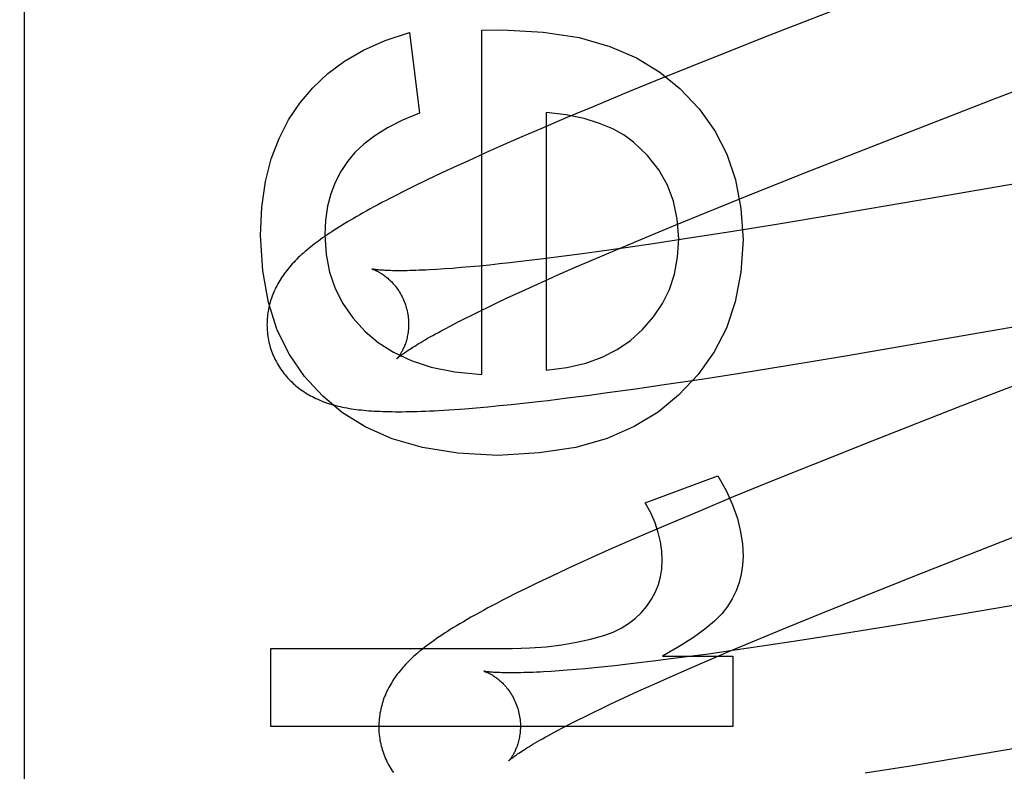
# Model space of a CAD drawing. Header units: inches. Extents: x 0 to 227, y 0 to 147.
# Tile 34 of 83: x 78.022 to 78.161, y 74.659 to 74.765. Entities that reach past the tile are written whole.
import ezdxf

# ---------------------------------------------------------------- set-up
doc = ezdxf.new("R2010")
doc.units = ezdxf.units.IN
doc.header["$LTSCALE"] = 12.466667
doc.header["$MEASUREMENT"] = 0
doc.linetypes.add('HIDDEN', pattern=[0.2, 0.1, -0.1])
doc.layers.add('DEFAULT_2', color=8, linetype='HIDDEN')

msp = doc.modelspace()

# ---------------------------------------------------------------- linework, layer by layer
at = {"layer": 'DEFAULT_2', "color": 8, "linetype": 'HIDDEN'}
for p, q in [((78.02228, 71.58602), (78.02228, 77.08652)), ((78.14079, 74.76799), (78.1275, 74.76278)), ((78.07664, 74.76319), (78.07806, 74.75177)), ((78.08683, 74.76349), (78.08978, 74.76355)), ((78.08683, 74.71487), (78.08683, 74.76349)), ((78.1275, 74.76278), (78.1189, 74.75936)), ((78.15957, 74.75393), (78.18171, 74.7625)), ((78.1189, 74.75936), (78.11263, 74.75684)), ((78.11263, 74.75684), (78.10757, 74.75477)), ((78.10757, 74.75477), (78.10266, 74.75274)), ((78.144, 74.74788), (78.15957, 74.75393)), ((78.09592, 74.75189), (78.09592, 74.71548)), ((78.10266, 74.75274), (78.09886, 74.75115)), ((78.09886, 74.75115), (78.09518, 74.74958)), ((78.09518, 74.74958), (78.0925, 74.74843)), ((78.0899, 74.74729), (78.08738, 74.74617)), ((78.0925, 74.74843), (78.0899, 74.74729)), ((78.13316, 74.74362), (78.144, 74.74788)), ((78.19966, 74.74834), (78.14848, 74.73944)), ((78.08738, 74.74617), (78.08494, 74.74506)), ((78.08494, 74.74506), (78.08336, 74.74434)), ((78.08181, 74.74362), (78.0803, 74.74291)), ((78.08336, 74.74434), (78.08181, 74.74362)), ((78.12479, 74.74028), (78.13316, 74.74362)), ((78.07884, 74.74221), (78.0774, 74.74151)), ((78.0803, 74.74291), (78.07884, 74.74221)), ((78.07599, 74.74081), (78.07461, 74.74011)), ((78.0774, 74.74151), (78.07599, 74.74081)), ((78.11876, 74.73785), (78.12479, 74.74028)), ((78.14848, 74.73944), (78.13688, 74.73747)), ((78.11392, 74.73587), (78.11876, 74.73785)), ((78.13688, 74.73747), (78.12788, 74.73598)), ((78.10928, 74.73394), (78.11392, 74.73587)), ((78.12137, 74.73493), (78.11612, 74.73411)), ((78.12788, 74.73598), (78.12137, 74.73493)), ((78.10572, 74.73244), (78.10928, 74.73394)), ((78.11105, 74.73334), (78.10715, 74.73277)), ((78.11612, 74.73411), (78.11105, 74.73334)), ((78.1034, 74.73224), (78.10069, 74.73186)), ((78.1023, 74.73098), (78.10572, 74.73244)), ((78.10715, 74.73277), (78.1034, 74.73224)), ((78.09081, 74.73064), (78.08933, 74.73048)), ((78.09312, 74.73091), (78.09081, 74.73064)), ((78.09554, 74.7312), (78.09312, 74.73091)), ((78.09807, 74.73152), (78.09554, 74.7312)), ((78.10069, 74.73186), (78.09807, 74.73152)), ((78.09984, 74.72991), (78.1023, 74.73098)), ((78.08155, 74.72978), (78.08045, 74.72971)), ((78.08271, 74.72986), (78.08155, 74.72978)), ((78.08392, 74.72996), (78.08271, 74.72986)), ((78.08519, 74.73007), (78.08392, 74.72996)), ((78.08652, 74.73019), (78.08519, 74.73007)), ((78.0879, 74.73033), (78.08652, 74.73019)), ((78.08933, 74.73048), (78.0879, 74.73033)), ((78.09748, 74.72888), (78.09984, 74.72991)), ((78.09305, 74.72689), (78.09522, 74.72787)), ((78.09522, 74.72787), (78.09748, 74.72888)), ((78.13792, 74.71746), (78.20408, 74.7289)), ((78.09167, 74.72625), (78.09305, 74.72689)), ((78.08782, 74.72444), (78.08905, 74.72503)), ((78.08905, 74.72503), (78.09034, 74.72563)), ((78.09034, 74.72563), (78.09167, 74.72625)), ((78.08551, 74.72331), (78.08664, 74.72387)), ((78.08664, 74.72387), (78.08782, 74.72444)), ((78.08245, 74.72176), (78.08342, 74.72226)), ((78.08342, 74.72226), (78.08443, 74.72278)), ((78.08443, 74.72278), (78.08551, 74.72331)), ((78.08155, 74.72128), (78.08245, 74.72176)), ((78.12992, 74.71614), (78.13792, 74.71746)), ((78.12325, 74.71508), (78.12992, 74.71614)), ((78.1126, 74.71345), (78.11784, 74.71423)), ((78.11784, 74.71423), (78.12325, 74.71508)), ((78.10458, 74.71231), (78.10853, 74.71286)), ((78.10853, 74.71286), (78.1126, 74.71345)), ((78.09439, 74.71102), (78.09616, 74.71122)), ((78.09616, 74.71122), (78.09889, 74.71156)), ((78.09889, 74.71156), (78.1017, 74.71192)), ((78.1017, 74.71192), (78.10458, 74.71231)), ((78.08445, 74.71003), (78.08604, 74.71016)), ((78.08604, 74.71016), (78.08767, 74.71031)), ((78.08767, 74.71031), (78.08931, 74.71047)), ((78.08931, 74.71047), (78.09097, 74.71064)), ((78.09097, 74.71064), (78.09267, 74.71082)), ((78.09267, 74.71082), (78.09439, 74.71102)), ((78.15447, 74.71038), (78.14228, 74.70559)), ((78.14228, 74.70559), (78.13366, 74.70216)), ((78.13366, 74.70216), (78.12741, 74.69964)), ((78.10992, 74.69676), (78.12017, 74.70057)), ((78.12741, 74.69964), (78.12235, 74.69757)), ((78.12235, 74.69757), (78.11746, 74.69554)), ((78.16019, 74.69125), (78.17581, 74.69731)), ((78.11746, 74.69554), (78.11367, 74.69394)), ((78.11367, 74.69394), (78.11001, 74.69238)), ((78.11001, 74.69238), (78.10735, 74.69122)), ((78.10735, 74.69122), (78.10477, 74.69009)), ((78.14931, 74.68697), (78.16019, 74.69125)), ((78.10227, 74.68897), (78.10064, 74.68823)), ((78.10477, 74.69009), (78.10227, 74.68897)), ((78.09906, 74.68751), (78.09751, 74.68678)), ((78.10064, 74.68823), (78.09906, 74.68751)), ((78.096, 74.68607), (78.09452, 74.68536)), ((78.09751, 74.68678), (78.096, 74.68607)), ((78.14091, 74.68362), (78.14931, 74.68697)), ((78.09308, 74.68466), (78.09168, 74.68397)), ((78.09452, 74.68536), (78.09308, 74.68466)), ((78.09168, 74.68397), (78.09032, 74.68328)), ((78.13485, 74.68118), (78.14091, 74.68362)), ((78.16599, 74.68295), (78.15439, 74.68097)), ((78.12999, 74.67919), (78.13485, 74.68118)), ((78.15439, 74.68097), (78.14537, 74.67946)), ((78.12532, 74.67725), (78.12999, 74.67919)), ((78.14537, 74.67946), (78.13775, 74.67823)), ((78.13775, 74.67823), (78.13146, 74.67725)), ((78.12174, 74.67575), (78.12532, 74.67725)), ((78.12643, 74.67649), (78.12256, 74.67592)), ((78.13146, 74.67725), (78.12643, 74.67649)), ((78.05706, 74.66514), (78.05706, 74.67619)), ((78.05706, 74.67619), (78.09119, 74.67619)), ((78.11237, 74.67509), (78.12226, 74.67509)), ((78.11614, 74.67503), (78.11354, 74.67469)), ((78.11883, 74.67539), (78.11614, 74.67503)), ((78.11831, 74.67428), (78.12174, 74.67575)), ((78.12256, 74.67592), (78.11883, 74.67539)), ((78.12226, 74.67509), (78.12226, 74.66514)), ((78.10416, 74.67359), (78.10277, 74.67345)), ((78.1056, 74.67374), (78.10416, 74.67359)), ((78.1071, 74.67391), (78.1056, 74.67374)), ((78.10864, 74.67408), (78.1071, 74.67391)), ((78.11104, 74.67437), (78.10864, 74.67408)), ((78.11354, 74.67469), (78.11104, 74.67437)), ((78.11584, 74.67321), (78.11831, 74.67428)), ((78.09774, 74.67302), (78.09663, 74.67294)), ((78.09891, 74.67311), (78.09774, 74.67302)), ((78.10014, 74.67321), (78.09891, 74.67311)), ((78.10143, 74.67332), (78.10014, 74.67321)), ((78.10277, 74.67345), (78.10143, 74.67332)), ((78.11118, 74.67115), (78.11346, 74.67217)), ((78.11346, 74.67217), (78.11584, 74.67321)), ((78.10901, 74.67017), (78.11118, 74.67115)), ((78.10627, 74.66891), (78.10761, 74.66953)), ((78.10761, 74.66953), (78.10901, 74.67017)), ((78.15684, 74.66119), (78.21173, 74.67072)), ((78.10374, 74.66771), (78.10498, 74.6683)), ((78.10498, 74.6683), (78.10627, 74.66891)), ((78.10033, 74.66604), (78.10141, 74.66658)), ((78.10141, 74.66658), (78.10255, 74.66713)), ((78.10255, 74.66713), (78.10374, 74.66771)), ((78.09833, 74.66501), (78.0993, 74.66551)), ((78.0993, 74.66551), (78.10033, 74.66604)), ((78.12226, 74.66514), (78.05706, 74.66514)), ((78.09742, 74.66453), (78.09833, 74.66501)), ((78.14766, 74.65967), (78.15684, 74.66119)), ((78.14096, 74.65859), (78.14766, 74.65967))]:
    msp.add_line(p, q, dxfattribs=at)
for points in [[(78.06113, 74.75317), (78.06298, 74.75537), (78.0651, 74.75736), (78.06746, 74.75913), (78.07013, 74.76068), (78.0732, 74.76204), (78.07664, 74.76319)], [(78.08978, 74.76355), (78.09551, 74.76323), (78.10057, 74.76245), (78.10491, 74.76121), (78.10866, 74.75957), (78.11198, 74.75759), (78.11481, 74.75525)], [(78.11481, 74.75525), (78.11751, 74.75237), (78.11972, 74.74926), (78.12143, 74.74597), (78.12266, 74.74237), (78.12343, 74.73833), (78.12373, 74.7339)], [(78.05559, 74.73452), (78.05579, 74.73851), (78.0563, 74.74213), (78.05711, 74.74533), (78.05821, 74.7482), (78.05954, 74.75082), (78.06113, 74.75317)], [(78.07806, 74.75177), (78.07564, 74.75077), (78.07352, 74.74971), (78.07171, 74.74858), (78.07018, 74.74741), (78.06889, 74.7462), (78.06786, 74.74496)], [(78.10825, 74.7477), (78.10693, 74.74868), (78.10533, 74.74956), (78.10346, 74.75034), (78.10129, 74.751), (78.09877, 74.75152), (78.09592, 74.75189)], [(78.11465, 74.73402), (78.11444, 74.73679), (78.11391, 74.73934), (78.11305, 74.74163), (78.11184, 74.74375), (78.11024, 74.74578), (78.10825, 74.7477)], [(78.06786, 74.74496), (78.06692, 74.74353), (78.06613, 74.742), (78.06551, 74.74038), (78.06506, 74.73862), (78.06478, 74.73668), (78.06467, 74.73458)], [(78.07461, 74.74011), (78.07396, 74.73978), (78.07333, 74.73945), (78.07273, 74.73914), (78.07216, 74.73883), (78.07161, 74.73854), (78.07108, 74.73825), (78.07058, 74.73797), (78.07009, 74.7377), (78.06962, 74.73744), (78.06917, 74.73718), (78.06873, 74.73692), (78.0683, 74.73667), (78.06789, 74.73643), (78.06749, 74.73619), (78.0671, 74.73595), (78.06673, 74.73572), (78.06636, 74.73549), (78.06601, 74.73526), (78.06566, 74.73503), (78.06532, 74.73481), (78.065, 74.73459), (78.06468, 74.73437), (78.06436, 74.73415), (78.06406, 74.73394), (78.06377, 74.73372), (78.06348, 74.73351), (78.0632, 74.7333), (78.06292, 74.73308), (78.06265, 74.73287), (78.06239, 74.73266), (78.06213, 74.73244), (78.06188, 74.73223)], [(78.06437, 74.7118), (78.0618, 74.71458), (78.05966, 74.71771), (78.05796, 74.72114), (78.0567, 74.72502), (78.05591, 74.7295), (78.05559, 74.73452)], [(78.06467, 74.73458), (78.06486, 74.73183), (78.06534, 74.7293), (78.06611, 74.72701), (78.0672, 74.72488), (78.06862, 74.72285), (78.07037, 74.72093)], [(78.10953, 74.72121), (78.11108, 74.72299), (78.11235, 74.72489), (78.11333, 74.72689), (78.11404, 74.72905), (78.11448, 74.73144), (78.11465, 74.73402)], [(78.12373, 74.7339), (78.12342, 74.72931), (78.12263, 74.72514), (78.12137, 74.72143), (78.11963, 74.71806), (78.11738, 74.71488), (78.11463, 74.71194)], [(78.06188, 74.73223), (78.06164, 74.73202), (78.0614, 74.7318), (78.06116, 74.73158), (78.06093, 74.73137), (78.06071, 74.73115), (78.06049, 74.73093), (78.06028, 74.7307), (78.06007, 74.73048), (78.05987, 74.73025), (78.05967, 74.73003), (78.05948, 74.7298), (78.0593, 74.72957), (78.05912, 74.72934), (78.05895, 74.7291), (78.05878, 74.72887), (78.05862, 74.72863), (78.05846, 74.72839), (78.05831, 74.72815), (78.05816, 74.7279), (78.05802, 74.72765), (78.05789, 74.72741), (78.05776, 74.72716), (78.05764, 74.72691), (78.05753, 74.72666), (78.05742, 74.72641), (78.05732, 74.72616), (78.05722, 74.72591), (78.05713, 74.72566), (78.05705, 74.7254), (78.05697, 74.72514), (78.0569, 74.72488), (78.05683, 74.72462), (78.05677, 74.72436), (78.05672, 74.72409), (78.05667, 74.72383), (78.05662, 74.72356), (78.05659, 74.72329), (78.05656, 74.72302), (78.05653, 74.72274), (78.05652, 74.72247), (78.05651, 74.72219), (78.0565, 74.72192), (78.05651, 74.72164), (78.05652, 74.72136), (78.05653, 74.72109), (78.05656, 74.72081), (78.05659, 74.72053), (78.05663, 74.72026), (78.05667, 74.71998), (78.05672, 74.71971), (78.05678, 74.71943), (78.05685, 74.71916), (78.05691, 74.71893)], [(78.07134, 74.72975), (78.07133, 74.72976), (78.07131, 74.72976), (78.07131, 74.72976), (78.07132, 74.72976), (78.07133, 74.72975), (78.07135, 74.72975), (78.07138, 74.72974), (78.07142, 74.72973), (78.07146, 74.72971), (78.07151, 74.7297), (78.07156, 74.72968), (78.07163, 74.72965), (78.07169, 74.72963), (78.07176, 74.7296), (78.07184, 74.72956), (78.07192, 74.72953), (78.07201, 74.72949), (78.0721, 74.72944), (78.07219, 74.7294), (78.07229, 74.72934), (78.07239, 74.72929), (78.07249, 74.72923), (78.0726, 74.72916), (78.07271, 74.72909), (78.07282, 74.72902), (78.07294, 74.72894), (78.07306, 74.72885), (78.07318, 74.72877), (78.0733, 74.72867), (78.07342, 74.72857), (78.07355, 74.72846), (78.07368, 74.72835), (78.07381, 74.72823), (78.07394, 74.72811), (78.07407, 74.72798), (78.0742, 74.72784), (78.07433, 74.72769), (78.07447, 74.72754), (78.0746, 74.72738), (78.07473, 74.72721), (78.07486, 74.72704), (78.07498, 74.72686), (78.07511, 74.72667), (78.07523, 74.72648), (78.07535, 74.72628), (78.07546, 74.72607), (78.07557, 74.72586), (78.07568, 74.72565), (78.07578, 74.72542), (78.07587, 74.7252), (78.07596, 74.72497), (78.07604, 74.72473), (78.07612, 74.7245), (78.07618, 74.72429)], [(78.08045, 74.72971), (78.07941, 74.72965), (78.07892, 74.72962), (78.07844, 74.7296), (78.07797, 74.72958), (78.07753, 74.72956), (78.07709, 74.72955), (78.07668, 74.72954), (78.07628, 74.72953), (78.07589, 74.72952), (78.07552, 74.72952), (78.07517, 74.72952), (78.07484, 74.72952), (78.07452, 74.72952), (78.07421, 74.72953), (78.07393, 74.72954), (78.07366, 74.72954), (78.0734, 74.72955), (78.07316, 74.72957), (78.07294, 74.72958), (78.07274, 74.72959), (78.07255, 74.7296), (78.07237, 74.72962), (78.07221, 74.72963), (78.07207, 74.72965), (78.07193, 74.72966), (78.07182, 74.72968), (78.07171, 74.72969), (78.07162, 74.7297), (78.07154, 74.72972), (78.07148, 74.72973), (78.07142, 74.72974), (78.07138, 74.72974), (78.07135, 74.72975), (78.07134, 74.72975)], [(78.19547, 74.72627), (78.17695, 74.7191), (78.15447, 74.71038)], [(78.07618, 74.72429), (78.07623, 74.72408), (78.07629, 74.72384), (78.07634, 74.72359), (78.07638, 74.72335), (78.07642, 74.72311), (78.07645, 74.72287), (78.07647, 74.72263), (78.07648, 74.7224), (78.07649, 74.72216), (78.0765, 74.72193), (78.07649, 74.7217), (78.07648, 74.72148), (78.07647, 74.72126), (78.07645, 74.72105), (78.07642, 74.72084), (78.07639, 74.72063), (78.07636, 74.72044), (78.07632, 74.72024), (78.07628, 74.72006), (78.07624, 74.71988), (78.07619, 74.7197), (78.07614, 74.71953), (78.07609, 74.71937), (78.07604, 74.71922), (78.07598, 74.71907), (78.07593, 74.71892), (78.07587, 74.71878), (78.07581, 74.71865), (78.07575, 74.71852), (78.0757, 74.7184), (78.07564, 74.71828), (78.07558, 74.71817), (78.07552, 74.71807), (78.07546, 74.71797), (78.07541, 74.71787), (78.07535, 74.71778), (78.0753, 74.7177), (78.07525, 74.71762), (78.0752, 74.71754), (78.07515, 74.71747), (78.0751, 74.71741), (78.07506, 74.71735), (78.07502, 74.7173), (78.07498, 74.71725), (78.07494, 74.71721), (78.07491, 74.71718), (78.07489, 74.71715), (78.07487, 74.71713), (78.07485, 74.71711), (78.07484, 74.7171), (78.07483, 74.71709)], [(78.07037, 74.72093), (78.0722, 74.71937), (78.07437, 74.71801), (78.07685, 74.71685), (78.07971, 74.71592), (78.08305, 74.71526), (78.08683, 74.71487)], [(78.07484, 74.71709), (78.07484, 74.7171), (78.07486, 74.71711), (78.07488, 74.71713), (78.07491, 74.71716), (78.07495, 74.71719), (78.075, 74.71724), (78.07506, 74.71728), (78.07512, 74.71734), (78.0752, 74.7174), (78.07529, 74.71747), (78.07539, 74.71755), (78.07551, 74.71764), (78.07563, 74.71773), (78.07577, 74.71783), (78.07592, 74.71794), (78.07609, 74.71805), (78.07627, 74.71817), (78.07646, 74.7183), (78.07667, 74.71844), (78.07689, 74.71859), (78.07712, 74.71874), (78.07738, 74.71889), (78.07764, 74.71906), (78.07792, 74.71923), (78.07822, 74.71941), (78.07853, 74.71959), (78.07885, 74.71978), (78.07919, 74.71998), (78.07955, 74.72018), (78.07992, 74.72039), (78.08031, 74.7206), (78.08071, 74.72082), (78.08112, 74.72105), (78.08155, 74.72128)], [(78.09592, 74.71548), (78.09886, 74.71585), (78.10151, 74.71645), (78.10384, 74.7173), (78.10593, 74.71838), (78.10783, 74.71968), (78.10953, 74.72121)], [(78.05691, 74.71893), (78.05697, 74.7187), (78.05706, 74.71843), (78.05715, 74.71817), (78.05725, 74.71791), (78.05735, 74.71765), (78.05746, 74.71739), (78.05758, 74.71714), (78.0577, 74.71688), (78.05783, 74.71664), (78.05797, 74.71639), (78.05811, 74.71615), (78.05825, 74.71592), (78.05841, 74.71569), (78.05856, 74.71546), (78.05873, 74.71524), (78.05889, 74.71502), (78.05907, 74.7148), (78.05924, 74.7146), (78.05942, 74.71439), (78.05961, 74.71419), (78.0598, 74.714), (78.05999, 74.71381), (78.06019, 74.71362), (78.06039, 74.71344), (78.0606, 74.71327), (78.0608, 74.7131), (78.06102, 74.71293), (78.06124, 74.71277), (78.06146, 74.71261), (78.06169, 74.71246), (78.06192, 74.7123), (78.06216, 74.71216), (78.0624, 74.71201), (78.06265, 74.71187), (78.06291, 74.71174), (78.06316, 74.71161), (78.06342, 74.71149), (78.06369, 74.71137), (78.06395, 74.71125), (78.06422, 74.71114), (78.0645, 74.71103), (78.06478, 74.71093), (78.06506, 74.71084), (78.06535, 74.71074), (78.06564, 74.71065), (78.06593, 74.71057), (78.06623, 74.71049), (78.06654, 74.71041), (78.06684, 74.71034), (78.06715, 74.71027), (78.06747, 74.71021), (78.06779, 74.71015), (78.06811, 74.71009), (78.06844, 74.71004), (78.06877, 74.70999), (78.06911, 74.70994), (78.06945, 74.7099), (78.0698, 74.70986), (78.07016, 74.70982), (78.07052, 74.70979), (78.07089, 74.70976), (78.07127, 74.70973), (78.07165, 74.70971), (78.07205, 74.70968), (78.07245, 74.70967), (78.07287, 74.70965), (78.07329, 74.70964), (78.07372, 74.70962), (78.07417, 74.70962), (78.07463, 74.70961), (78.0751, 74.70961), (78.07559, 74.70961), (78.07609, 74.70962), (78.07661, 74.70962), (78.07714, 74.70964), (78.0777, 74.70965), (78.07827, 74.70967), (78.07887, 74.70969), (78.07948, 74.70972), (78.08012, 74.70975), (78.08078, 74.70979), (78.08147, 74.70983), (78.08218, 74.70987), (78.08292, 74.70992), (78.08445, 74.71003)], [(78.08911, 74.70345), (78.08345, 74.70378), (78.07846, 74.70455), (78.07418, 74.70579), (78.07048, 74.70744), (78.06719, 74.70944), (78.06437, 74.7118)], [(78.11463, 74.71194), (78.11174, 74.70955), (78.10836, 74.70753), (78.10453, 74.70585), (78.1001, 74.70458), (78.09495, 74.70379), (78.08911, 74.70345)], [(78.12017, 74.70057), (78.12132, 74.69847), (78.12224, 74.69645), (78.12292, 74.69452), (78.12338, 74.69267), (78.12365, 74.6909), (78.12373, 74.68921)], [(78.11231, 74.68866), (78.11226, 74.68993), (78.11207, 74.69123), (78.11176, 74.69255), (78.11131, 74.69391), (78.11069, 74.69531), (78.10992, 74.69676)], [(78.12373, 74.68921), (78.12367, 74.68792), (78.12348, 74.68667), (78.12318, 74.68548), (78.12275, 74.68433), (78.1222, 74.68319), (78.12152, 74.68209)], [(78.11012, 74.68214), (78.1108, 74.68314), (78.11135, 74.68416), (78.11177, 74.6852), (78.11206, 74.68628), (78.11225, 74.68744), (78.11231, 74.68866)], [(78.09032, 74.68328), (78.08965, 74.68293), (78.08899, 74.68259), (78.08833, 74.68225), (78.08769, 74.6819), (78.08706, 74.68156), (78.08645, 74.68123), (78.08586, 74.6809), (78.08529, 74.68058), (78.08475, 74.68027), (78.08423, 74.67996), (78.08374, 74.67967), (78.08327, 74.67939), (78.08282, 74.67912), (78.08239, 74.67885), (78.08197, 74.67858), (78.08157, 74.67832), (78.08119, 74.67807), (78.08081, 74.67782), (78.08045, 74.67757), (78.0801, 74.67732), (78.07976, 74.67708), (78.07943, 74.67684), (78.07912, 74.67661), (78.07881, 74.67637), (78.07852, 74.67614), (78.07823, 74.67591), (78.07796, 74.67568), (78.0777, 74.67546)], [(78.10409, 74.67803), (78.10537, 74.6785), (78.10653, 74.67905), (78.10756, 74.67968), (78.10848, 74.6804), (78.10934, 74.68122), (78.11012, 74.68214)], [(78.12152, 74.68209), (78.12075, 74.68109), (78.11969, 74.68003), (78.11835, 74.67891), (78.11671, 74.67771), (78.11471, 74.67644), (78.11237, 74.67509)], [(78.09119, 74.67619), (78.09362, 74.67625), (78.09593, 74.67642), (78.09813, 74.67668), (78.10021, 74.67705), (78.1022, 74.67749), (78.10409, 74.67803)], [(78.0777, 74.67546), (78.07744, 74.67524), (78.07719, 74.67502), (78.07696, 74.6748), (78.07673, 74.67458), (78.07651, 74.67436), (78.07629, 74.67414), (78.07608, 74.67392), (78.07588, 74.6737), (78.07568, 74.67348), (78.07548, 74.67326), (78.0753, 74.67303), (78.07511, 74.6728), (78.07494, 74.67258), (78.07476, 74.67234), (78.07459, 74.67211), (78.07443, 74.67187), (78.07427, 74.67163), (78.07412, 74.67139), (78.07397, 74.67114), (78.07383, 74.6709), (78.0737, 74.67065), (78.07357, 74.6704), (78.07345, 74.67015), (78.07333, 74.6699), (78.07322, 74.66965), (78.07312, 74.6694), (78.07302, 74.66914), (78.07293, 74.66889), (78.07285, 74.66863), (78.07277, 74.66837), (78.0727, 74.66811), (78.07263, 74.66785), (78.07257, 74.66759), (78.07251, 74.66733), (78.07246, 74.66706), (78.07242, 74.66679), (78.07238, 74.66652), (78.07235, 74.66624), (78.07233, 74.66597), (78.07231, 74.66569), (78.0723, 74.66542), (78.07229, 74.66514), (78.0723, 74.66486), (78.07231, 74.66458), (78.07232, 74.66431), (78.07235, 74.66403), (78.07238, 74.66375), (78.07242, 74.66347), (78.07246, 74.66319), (78.07251, 74.66292), (78.07257, 74.66264), (78.07264, 74.66237), (78.0727, 74.66214)], [(78.08713, 74.67296), (78.08712, 74.67296), (78.0871, 74.67297), (78.08711, 74.67297), (78.08712, 74.67296), (78.08715, 74.67296), (78.08718, 74.67295), (78.08721, 74.67294), (78.08726, 74.67292), (78.08731, 74.6729), (78.08736, 74.67288), (78.08742, 74.67286), (78.08749, 74.67283), (78.08756, 74.6728), (78.08764, 74.67277), (78.08772, 74.67273), (78.08781, 74.67269), (78.0879, 74.67265), (78.08799, 74.6726), (78.08809, 74.67255), (78.08819, 74.67249), (78.08829, 74.67243), (78.0884, 74.67236), (78.08851, 74.67229), (78.08862, 74.67222), (78.08874, 74.67214), (78.08886, 74.67206), (78.08898, 74.67197), (78.0891, 74.67187), (78.08922, 74.67177), (78.08935, 74.67166), (78.08948, 74.67155), (78.08961, 74.67143), (78.08974, 74.67131), (78.08987, 74.67118), (78.09, 74.67104), (78.09013, 74.67089), (78.09026, 74.67074), (78.09039, 74.67058), (78.09052, 74.67041), (78.09065, 74.67024), (78.09078, 74.67006), (78.0909, 74.66987), (78.09102, 74.66968), (78.09114, 74.66948), (78.09125, 74.66928), (78.09136, 74.66907), (78.09147, 74.66885), (78.09157, 74.66863), (78.09166, 74.6684), (78.09175, 74.66817), (78.09183, 74.66794), (78.09191, 74.6677), (78.09197, 74.6675)], [(78.09663, 74.67294), (78.09557, 74.67288), (78.09506, 74.67285), (78.09458, 74.67282), (78.0941, 74.6728), (78.09364, 74.67278), (78.0932, 74.67277), (78.09277, 74.67276), (78.09236, 74.67275), (78.09197, 74.67274), (78.09159, 74.67273), (78.09122, 74.67273), (78.09088, 74.67273), (78.09055, 74.67273), (78.09023, 74.67273), (78.08994, 74.67274), (78.08965, 74.67275), (78.08939, 74.67276), (78.08914, 74.67277), (78.0889, 74.67278), (78.08869, 74.67279), (78.08848, 74.6728), (78.0883, 74.67282), (78.08813, 74.67283), (78.08797, 74.67285), (78.08783, 74.67286), (78.0877, 74.67287), (78.08759, 74.67289), (78.08748, 74.6729), (78.0874, 74.67291), (78.08732, 74.67293), (78.08726, 74.67294), (78.08721, 74.67295), (78.08717, 74.67295), (78.08714, 74.67296), (78.08713, 74.67296)], [(78.09197, 74.6675), (78.09202, 74.66729), (78.09208, 74.66704), (78.09213, 74.6668), (78.09217, 74.66656), (78.09221, 74.66632), (78.09224, 74.66608), (78.09226, 74.66584), (78.09228, 74.6656), (78.09228, 74.66536), (78.09229, 74.66513), (78.09228, 74.66491), (78.09227, 74.66468), (78.09226, 74.66446), (78.09224, 74.66425), (78.09221, 74.66404), (78.09218, 74.66383), (78.09215, 74.66364), (78.09211, 74.66344), (78.09207, 74.66326), (78.09202, 74.66308), (78.09198, 74.6629), (78.09193, 74.66273), (78.09188, 74.66257), (78.09182, 74.66242), (78.09177, 74.66226), (78.09171, 74.66212), (78.09166, 74.66198), (78.0916, 74.66185), (78.09154, 74.66172), (78.09148, 74.6616), (78.09142, 74.66148), (78.09137, 74.66137), (78.09131, 74.66127), (78.09125, 74.66117), (78.09119, 74.66107), (78.09114, 74.66098), (78.09108, 74.6609), (78.09103, 74.66082), (78.09098, 74.66074), (78.09093, 74.66068), (78.09089, 74.66061), (78.09084, 74.66056), (78.0908, 74.6605), (78.09076, 74.66046), (78.09073, 74.66042), (78.0907, 74.66038), (78.09068, 74.66035), (78.09066, 74.66033), (78.09064, 74.66031), (78.09063, 74.6603), (78.09063, 74.6603)], [(78.09063, 74.6603), (78.09064, 74.66031), (78.09065, 74.66032), (78.09067, 74.66034), (78.0907, 74.66037), (78.09075, 74.66041), (78.09079, 74.66045), (78.09085, 74.6605), (78.09092, 74.66056), (78.091, 74.66062), (78.09109, 74.66069), (78.0912, 74.66077), (78.09131, 74.66086), (78.09144, 74.66095), (78.09158, 74.66105), (78.09173, 74.66116), (78.0919, 74.66128), (78.09208, 74.6614), (78.09228, 74.66153), (78.09249, 74.66167), (78.09271, 74.66182), (78.09295, 74.66197), (78.09321, 74.66213), (78.09347, 74.66229), (78.09376, 74.66247), (78.09406, 74.66265), (78.09437, 74.66283), (78.0947, 74.66302), (78.09504, 74.66322), (78.0954, 74.66342), (78.09578, 74.66363), (78.09616, 74.66385), (78.09657, 74.66407), (78.09699, 74.6643), (78.09742, 74.66453)], [(78.0727, 74.66214), (78.07277, 74.66191), (78.07285, 74.66165), (78.07294, 74.66138), (78.07304, 74.66112), (78.07314, 74.66086), (78.07325, 74.6606), (78.07337, 74.66035), (78.07349, 74.6601), (78.07362, 74.65985), (78.07375, 74.65961), (78.07389, 74.65937), (78.07404, 74.65914), (78.07419, 74.65891), (78.07435, 74.65868)]]:
    msp.add_lwpolyline(points, dxfattribs=at)
for radius in [0.25, 0.14]:
    msp.add_arc((78.02228, 74.6952), radius, 90, 270, dxfattribs=at)

doc.saveas('drawing.dxf')
